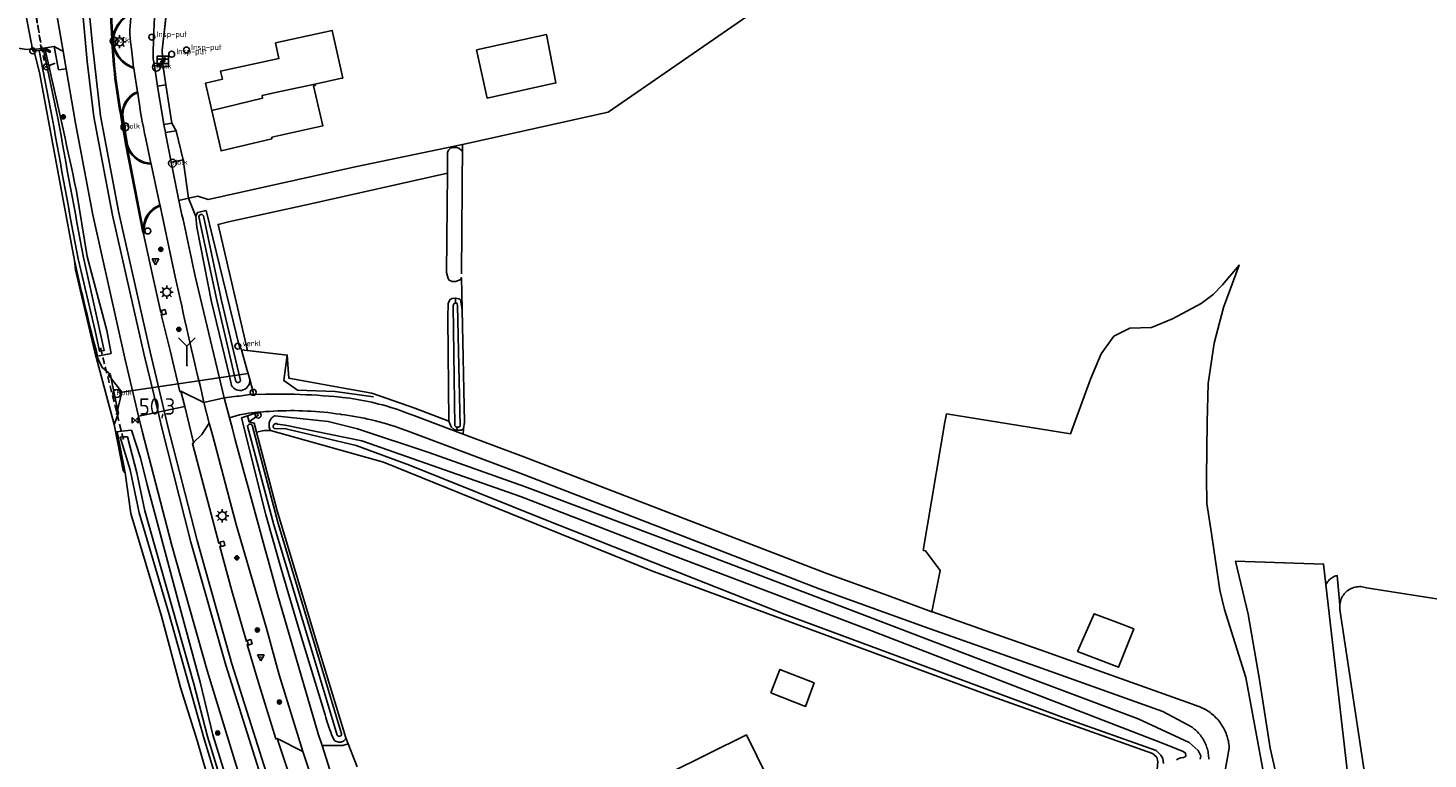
# Model space of a CAD drawing. Header units: metres. Extents: x 155581 to 157790, y 453982 to 460043.
# Tile 76 of 79: x 155807 to 156021, y 459557 to 459669. Entities that reach past the tile are written whole.
import ezdxf

# ---------------------------------------------------------------- set-up
doc = ezdxf.new("R2010")
doc.units = ezdxf.units.M
doc.header["$LTSCALE"] = 4
doc.linetypes.add('SCHRIKH', pattern=[100, 100, 0])
doc.linetypes.add('STIPPELFIJN', pattern=[0.375, 0.25, -0.125])
doc.layers.get('0').update_dxf_attribs({"linetype": 'CONTINUOUS'})
for name, color, linetype in [('G_BTD', 3, 'CONTINUOUS'), ('G_OTD', 32, 'CONTINUOUS'), ('G_OWG', 6, 'CONTINUOUS'), ('G_OWT', 6, 'CONTINUOUS'), ('G_PND', 1, 'CONTINUOUS'), ('G_WGD', 7, 'CONTINUOUS'), ('G_WGI', 1, 'CONTINUOUS'), ('G_WTD', 5, 'CONTINUOUS'), ('LKWDUP', 5, 'CONTINUOUS'), ('LSHD', 3, 'CONTINUOUS'), ('LSHDUP', 1, 'CONTINUOUS'), ('LVGO', 3, 'CONTINUOUS'), ('LWGI', 7, 'CONTINUOUS'), ('PPALHM', 10, 'CONTINUOUS'), ('PVGO', 102, 'CONTINUOUS')]:
    doc.layers.add(name, color=color, linetype=linetype)
for name, color, linetype, true_color in [('PBRD', 7, 'CONTINUOUS', 0xbd2877), ('PKST', 7, 'CONTINUOUS', 0xbd2877), ('PPAL', 7, 'CONTINUOUS', 0xbd2877), ('PPUT', 7, 'CONTINUOUS', 0xbd2877)]:
    doc.layers.add(name, color=color, linetype=linetype, true_color=true_color)
doc.styles.add('ISO', font='ISO')
doc.linetypes.add('HAAG', pattern='A,0.25,-0.25,[151,BLOK.SHX,S=0.25,R=0,X=0,Y=0],-0.25,0.25', length=1)

# ---------------------------------------------------------------- blocks, each defined once
blk = doc.blocks.new('schk-electra')
at = {"color": 0}
for p, q in [((0.86, 0.56), (-0.86, 0.56)), ((-0.86, 0.56), (-0.86, -0.56)), ((0.86, -0.56), (0.86, 0.56)), ((-0.86, -0.56), (0.86, -0.56))]:
    blk.add_line(p, q, dxfattribs=at)
blk.add_lwpolyline([(-0.43, -0.35), (0.24, -0.02), (-0.24, 0.02), (0.41, 0.32)], dxfattribs=at)
blk = doc.blocks.new('klok')
at = {"color": 0}
blk.add_circle((0, 0), 0.45, dxfattribs=at)
at = {"style": 'ISO'}
blk.add_attdef('KLOK', (0.7, 0), '', height=0.9, dxfattribs=at)
blk = doc.blocks.new('kolk')
at = {"color": 0}
blk.add_circle((0, 0), 0.6, dxfattribs=at)
at = {"color": 0, "linetype": 'Continuous', "style": 'ISO'}
blk.add_attdef('KOLK', (-0.04, -0.26), '', height=0.8, dxfattribs=at)
blk = doc.blocks.new('verkeersbord')
at = {"color": 0}
for p, q in [((0.5, 0.32), (-0.5, 0.32)), ((-0.5, 0.32), (0, -0.6)), ((0, -0.6), (0.5, 0.32))]:
    blk.add_line(p, q, dxfattribs=at)
blk = doc.blocks.new('boom')
at = {"color": 0}
for radius in [0.315, 0.225, 0.135]:
    blk.add_circle((0, 0), radius, dxfattribs=at)
blk = doc.blocks.new('verkeersteller')
at = {"color": 0}
blk.add_circle((0, 0), 0.45, dxfattribs=at)
blk = doc.blocks.new('wegwijzer')
at = {"color": 0}
for q in [(-0.424, 1.424), (0.424, 1.424), (0, 0)]:
    blk.add_line((0, 1), q, dxfattribs=at)
blk = doc.blocks.new('verkeersbord-pl')
at = {"linetype": 'Continuous'}
blk.add_circle((0, 0), 0.03, dxfattribs=at)
blk = doc.blocks.new('lichtmast')
at = {"color": 0}
for p, q in [((-0.6, 0), (-1, 0)), ((-0.71, 0.71), (-0.42, 0.42)), ((0, 0.6), (0, 1)), ((0.42, 0.42), (0.71, 0.71)), ((0.6, 0), (1, 0)), ((-0.42, -0.42), (-0.71, -0.71)), ((0, -0.6), (0, -1)), ((0.42, -0.42), (0.71, -0.71))]:
    blk.add_line(p, q, dxfattribs=at)
blk.add_circle((0, 0), 0.6, dxfattribs=at)
blk = doc.blocks.new('verklikker')
at = {"color": 0}
blk.add_circle((0, 0), 0.45, dxfattribs=at)
at = {"color": 0, "style": 'ISO'}
blk.add_attdef('VERKLIKKER', (0.7, 0), '', height=0.9, dxfattribs=at)
blk = doc.blocks.new('aanduidingsbord')
at = {"color": 0}
for p, q in [((-0.81, -0.33), (0, 0)), ((-1.45, -0.5), (-1.01, -0.5))]:
    blk.add_line(p, q, dxfattribs=at)
blk.add_circle((-1.23, -0.5), 0.45, dxfattribs=at)
blk = doc.blocks.new('kilometerpaal')
at = {"color": 0}
for p, q in [((-0.44, 0.44), (0.44, -0.44)), ((-0.44, -0.44), (-0.44, 0.44)), ((0.44, 0.44), (-0.44, -0.44)), ((0.44, -0.44), (0.44, 0.44))]:
    blk.add_line(p, q, dxfattribs=at)
at = {"color": 0, "style": 'ISO'}
blk.add_attdef('KILOMETERPAAL', (0.59, 0.87), '', height=2.5, dxfattribs=at)

msp = doc.modelspace()

# ---------------------------------------------------------------- linework, layer by layer
at = {"layer": 'G_BTD', "linetype": 'Continuous', "transparency": 33554687}
for points in [[(155871.148, 459646.668), (155871.178, 459649.794), (155871.304, 459650.157), (155871.604, 459650.475), (155872.03, 459650.585), (155872.106, 459650.579), (155872.564, 459650.547), (155872.875, 459650.454), (155873.267, 459650.188), (155873.43, 459649.994), (155873.436, 459651.039)], [(155840.639, 459619.589), (155836.159, 459638.836), (155837.747, 459639.207), (155849.865, 459641.853), (155871.148, 459646.668)], [(155873.383, 459625.837), (155873.317, 459630.711), (155873.192, 459630.453), (155873.073, 459630.341), (155872.436, 459630.097), (155872.275, 459630.094), (155871.858, 459630.085), (155871.418, 459630.327), (155871.284, 459630.55), (155871.004, 459631.504), (155871.148, 459646.668)], [(155840.639, 459619.589), (155839.735, 459619.695)], [(155840.639, 459619.589), (155846.712, 459618.878), (155846.954, 459615.341), (155853.939, 459614.071), (155859.601, 459613.066), (155866.163, 459610.79), (155871.374, 459608.784)], [(155873.578, 459606.805), (155873.624, 459607.624)], [(156040.966, 459578.718), (156011.434, 459583.343), (156011.224, 459583.41), (156011.009, 459583.462), (156010.791, 459583.498), (156010.571, 459583.518), (156010.351, 459583.523), (156010.13, 459583.511), (156009.911, 459583.484), (156009.695, 459583.44), (156009.482, 459583.381), (156009.274, 459583.307), (156009.072, 459583.218), (156008.877, 459583.115), (156008.69, 459582.998), (156008.511, 459582.867), (156008.343, 459582.724), (156008.186, 459582.569), (156008.04, 459582.403), (156007.907, 459582.227), (156007.786, 459582.042), (156007.68, 459581.849), (156007.587, 459581.648), (156007.51, 459581.442), (156007.448, 459581.23), (156007.401, 459581.014), (156007.369, 459580.795), (156007.367, 459580.755)]]:
    msp.add_lwpolyline(points, dxfattribs=at)
at = {"layer": 'G_OTD', "linetype": 'Continuous', "transparency": 33554687}
for points in [[(155873.436, 459651.039), (155895.689, 459655.953), (155918.979, 459672.046), (155929.543, 459705.957), (155969.374, 459723.285), (155994.469, 459734.022), (155993.45, 459739.711), (155992.224, 459745.13), (155991.361, 459746.836)], [(155875.587, 459665.468), (155886.253, 459667.838), (155887.71, 459660.427), (155877.21, 459658.127), (155875.587, 459665.468)], [(155873.436, 459651.039), (155857.303, 459647.672), (155834.627, 459642.621)], [(155834.627, 459642.621), (155833.051, 459643.135), (155831.648, 459642.811)], [(155997.281, 459546.515), (155993.02, 459569.649), (155989.766, 459580.034), (155989.045, 459582.983), (155988.391, 459587.462), (155987.781, 459591.649), (155987.075, 459596.23), (155987.009, 459600.192), (155987.137, 459608.625), (155987.294, 459614.524), (155988.174, 459620.702), (155989.609, 459626.127), (155991.979, 459632.612), (155989.465, 459629.576), (155988.046, 459628.129), (155986.193, 459626.768), (155981.849, 459624.387), (155978.629, 459623.063), (155975.323, 459623.001), (155972.89, 459621.754), (155970.956, 459619.072), (155969.334, 459615.207), (155966.25, 459606.834), (155947.309, 459609.897), (155947.056, 459608.631), (155943.783, 459589.049), (155944.127, 459588.982), (155946.384, 459585.958), (155945.104, 459579.694)], [(155844.15, 459607.376), (155843.229, 459607.384), (155842.908, 459607.331), (155842.004, 459607.085)], [(155967.305, 459573.64), (155969.848, 459579.383), (155973.667, 459577.935), (155975.919, 459577.081), (155975.611, 459576.31), (155973.577, 459571.221), (155967.305, 459573.64)], [(155920.502, 459567.302), (155921.868, 459570.86), (155927.126, 459568.808), (155925.825, 459565.225), (155920.502, 459567.302)], [(155919.945, 459554.462), (155915.959, 459552.493), (155918.553, 459547.244), (155920.981, 459548.443), (155928.166, 459533.906), (155923.404, 459531.559), (155922.766, 459532.852), (155919.9, 459531.439), (155915.842, 459539.632), (155913.146, 459538.299), (155910.65, 459543.328), (155914.046, 459545.022), (155911.387, 459550.347), (155907.993, 459548.681), (155904.879, 459554.979), (155916.782, 459560.867), (155919.945, 459554.462)]]:
    msp.add_lwpolyline(points, dxfattribs=at)
at = {"layer": 'G_OWG', "linetype": 'Continuous', "transparency": 33554687}
for points in [[(155828.571, 459673.861), (155827.629, 459665.426), (155827.691, 459663.241)], [(155807.808, 459665.573), (155808.027, 459665.551), (155809.14, 459665.705), (155811.134, 459665.981)], [(155808.094, 459665.295), (155807.854, 459665.327), (155807.808, 459665.573)], [(155808.094, 459665.295), (155808.063, 459665.512), (155809.145, 459665.666), (155809.806, 459665.761), (155810.565, 459665.267), (155810.446, 459665.083), (155809.757, 459665.531)], [(155811.134, 459665.981), (155812.158, 459665.434), (155812.485, 459665.256)], [(155811.134, 459665.981), (155811.809, 459662.433), (155812.946, 459662.591)], [(155828.173, 459660.151), (155829.064, 459654.261)], [(155829.739, 459653.134), (155830.834, 459648.701)], [(155832.76, 459640.052), (155831.648, 459642.811)], [(155814.23, 459633.319), (155814.38, 459631.911), (155817.327, 459619.312)], [(155827.575, 459625.409), (155827.511, 459625.692), (155828.065, 459625.833), (155828.232, 459625.168), (155827.653, 459625.025), (155827.636, 459625.116)], [(155817.327, 459619.312), (155818.465, 459616.985), (155819.088, 459616.448), (155819.721, 459615.902), (155819.843, 459615.308), (155820.818, 459610.575), (155820.939, 459609.988), (155820.795, 459609.623), (155820.263, 459608.271)], [(155817.327, 459619.312), (155820.263, 459608.271)], [(155841.578, 459612.894), (155841.516, 459613.188), (155840.983, 459615.136)], [(155826.978, 459610.148), (155827.922, 459610.345)], [(155842.168, 459610.103), (155842.153, 459610.177)], [(155820.263, 459608.271), (155821.682, 459601.231), (155821.983, 459600.89)], [(155836.464, 459590.192), (155836.44, 459590.297), (155837.02, 459590.456), (155837.173, 459589.798), (155836.605, 459589.628), (155836.569, 459589.737)], [(155840.613, 459575.186), (155840.585, 459575.297), (155841.134, 459575.434), (155841.329, 459574.795), (155840.763, 459574.607), (155840.726, 459574.737)], [(155856.021, 459559.519), (155855.669, 459560.415)], [(155852.013, 459559.26), (155855.167, 459559.271), (155856.021, 459559.519)], [(155856.021, 459559.519), (155857.392, 459556.028)]]:
    msp.add_lwpolyline(points, dxfattribs=at)
at = {"layer": 'G_OWT', "linetype": 'Continuous', "transparency": 33554687}
for points in [[(155808.094, 459665.295), (155808.816, 459665.397)], [(155808.094, 459665.295), (155808.965, 459661.792), (155812.342, 459643.383), (155814.23, 459633.319)], [(155809.51, 459665.496), (155809.757, 459665.531)], [(155814.532, 459643.896), (155816.156, 459633.93), (155819.157, 459622.642), (155819.813, 459619.127), (155818.486, 459618.855), (155817.764, 459618.706)], [(155839.735, 459619.695), (155839.69, 459619.86), (155839.493, 459619.899), (155834.326, 459640.932), (155833.017, 459640.649), (155832.76, 459640.052)], [(155832.76, 459640.052), (155832.905, 459638.388), (155835.136, 459627.012), (155837.866, 459615.646), (155838.207, 459614.228)], [(155871.374, 459608.784), (155871.196, 459624.582), (155871.267, 459626.809), (155871.561, 459627.367), (155871.885, 459627.5), (155872.371, 459627.541)], [(155872.371, 459627.541), (155872.43, 459627.546), (155872.871, 459627.457), (155872.975, 459627.441), (155873.172, 459627.288), (155873.383, 459625.837)], [(155872.371, 459627.541), (155872.389, 459626.811)], [(155873.383, 459625.837), (155873.77, 459608.643), (155873.624, 459607.624)], [(155840.983, 459615.136), (155840.727, 459616.073), (155840.601, 459616.532), (155839.735, 459619.695)], [(155852.468, 459563.933), (155849.45, 459573.902), (155848.202, 459577.926), (155845.798, 459586.212), (155843.415, 459594.503), (155839.733, 459609.297), (155840.65, 459609.601), (155842.168, 459610.103)], [(155842.168, 459610.103), (155842.255, 459609.694), (155840.88, 459608.697), (155841.635, 459608.483), (155842.004, 459607.085)], [(155844.15, 459607.376), (155844.114, 459607.439), (155844.046, 459607.583), (155843.992, 459607.733), (155843.954, 459607.887), (155843.931, 459608.045), (155843.924, 459608.204), (155843.934, 459608.363), (155843.959, 459608.52), (155844, 459608.674), (155844.056, 459608.823), (155844.126, 459608.966), (155844.211, 459609.101), (155844.309, 459609.227), (155844.419, 459609.342), (155844.54, 459609.446), (155844.67, 459609.537), (155844.809, 459609.614), (155852.958, 459608.75), (155857.444, 459607.613), (155868.299, 459603.997), (155882.942, 459598.813), (155906.649, 459589.889), (155928.253, 459581.631), (155952.873, 459572.223), (155976.598, 459563.35), (155984.369, 459559.742), (155985.752, 459558.522), (155986.136, 459557.685), (155986.063, 459557.193)], [(155855.341, 459495.022), (155857.661, 459495.021), (155857.289, 459497.11), (155855.624, 459504.989), (155853.159, 459513.907), (155851.138, 459518.195), (155848.636, 459521.013), (155846.653, 459524.017), (155844.314, 459531.993), (155835.345, 459560.901), (155833.437, 459568.935), (155830.444, 459579.801), (155825.342, 459599.072), (155824.295, 459603.195), (155822.927, 459607.394), (155821.392, 459607.237), (155820.724, 459607.169), (155821.983, 459600.89)], [(155855.669, 459560.415), (155851.21, 459574.945), (155845.172, 459595.084), (155842.004, 459607.085)], [(155935.323, 459439.317), (155935.535, 459439.314), (155935.704, 459439.385), (155935.961, 459439.575), (155936.827, 459440.644), (155943.985, 459447.994), (155953.618, 459458.347), (155971.941, 459476.25), (155973.327, 459478.054), (155973.514, 459478.655), (155974.769, 459489.844), (155975.536, 459500), (155976.121, 459511.829), (155978.056, 459539.205), (155979.611, 459556.773), (155979.448, 459557.471), (155978.79, 459558.056), (155954.13, 459566.818), (155902.206, 459585.999), (155861.375, 459602.531), (155844.15, 459607.376)], [(155871.374, 459608.784), (155871.74, 459607.913), (155872.178, 459607.518), (155872.483, 459607.396), (155872.658, 459607.399)], [(155872.658, 459607.399), (155872.613, 459607.852)], [(155873.624, 459607.624), (155873.231, 459607.406), (155872.658, 459607.399)], [(155855.341, 459495.022), (155854.977, 459496.895), (155852.332, 459503.804), (155850.149, 459512.824), (155848.692, 459517.315), (155845.345, 459519.828), (155843.925, 459523.036), (155841.586, 459531.011), (155837.218, 459545.215), (155832.947, 459560.038), (155830.392, 459568.126), (155827.496, 459579.017), (155822.837, 459594.687), (155821.983, 459600.89)], [(156007.367, 459580.755), (156006.976, 459585.202), (156006.96, 459585.2), (156006.776, 459585.156), (156006.596, 459585.096), (156006.422, 459585.021), (156006.254, 459584.932), (156006.095, 459584.829), (156005.945, 459584.713), (156005.805, 459584.585), (156005.676, 459584.445), (156005.56, 459584.295), (156005.254, 459583.823)], [(155985.431, 459422.17), (155990.821, 459428.938), (156000, 459442.613), (156004.74, 459449.674), (156007.653, 459454.014), (156007.689, 459454.132), (156007.871, 459454.724), (156016.368, 459469.23), (156017.092, 459470.83), (156018.647, 459474.265), (156019.813, 459479.459), (156020.078, 459485.343), (156019.984, 459489.643), (156019.866, 459495.042), (156019.337, 459500), (156012.615, 459545.329), (156007.382, 459580.049), (156007.372, 459580.134), (156007.355, 459580.354), (156007.354, 459580.575), (156007.367, 459580.755)], [(155853.938, 459560.043), (155853.749, 459560.304), (155853.474, 459560.936)]]:
    msp.add_lwpolyline(points, dxfattribs=at)
for points in [[(155809.757, 459665.531, -0.0044795), (155814.532, 459643.896)], [(155817.764, 459618.706, -0.0102762), (155814.23, 459633.319)], [(155840.983, 459615.136, -0.8191854), (155838.207, 459614.228)], [(155852.468, 459563.933, 0.0187057), (155853.474, 459560.936)], [(155854.597, 459559.776, -0.1684515), (155853.938, 459560.043)], [(155855.669, 459560.415, -0.166361), (155855.199, 459559.875)], [(155855.199, 459559.875, -0.1412018), (155854.597, 459559.776)]]:
    msp.add_lwpolyline(points, format="xyb", dxfattribs=at)
at = {"layer": 'G_PND', "linetype": 'Continuous', "transparency": 33554687}
for points in [[(155850.908, 459660.25), (155851.192, 459660.312), (155854.771, 459661.093), (155855.167, 459661.159), (155853.583, 459668.45), (155844.916, 459666.54), (155845.431, 459664.145), (155836.515, 459662.228), (155836.804, 459660.981), (155834.213, 459660.38), (155835.175, 459656.231)], [(155835.175, 459656.231), (155836.606, 459650.06), (155844.355, 459651.895), (155844.366, 459652.143), (155852.145, 459653.888), (155850.733, 459659.976), (155850.957, 459660.025), (155850.908, 459660.25)], [(155850.908, 459660.25), (155844.937, 459658.961), (155842.859, 459658.493), (155842.943, 459658.122), (155835.175, 459656.231)]]:
    msp.add_lwpolyline(points, dxfattribs=at)
at = {"layer": 'G_WGD', "linetype": 'Continuous', "transparency": 33554687}
for points in [[(155814.571, 459681.066), (155816.17, 459663.69)], [(155816.976, 459666.206), (155815.529, 459681.36)], [(155812.485, 459665.256), (155811.265, 459672.283), (155811.124, 459672.394)], [(155807.808, 459665.573), (155806.865, 459670.64)], [(155820.071, 459667.185), (155820.099, 459666.42), (155820.141, 459665.943)], [(155807.808, 459665.573), (155806.964, 459665.522), (155805.284, 459665.807), (155797.483, 459664.404)], [(155812.485, 459665.256), (155812.946, 459662.591)], [(155827.922, 459610.345), (155825.76, 459619.374), (155821.023, 459640.582), (155818.197, 459655.409), (155816.976, 459666.206)], [(155823.257, 459662.792), (155823.043, 459664.709), (155822.868, 459666.037)], [(155812.946, 459662.591), (155814.41, 459654.29), (155817.045, 459640.282), (155821.894, 459618.38), (155824.001, 459609.526)], [(155816.17, 459663.69), (155817.185, 459655.273), (155820.057, 459640.261), (155824.798, 459619.123), (155826.978, 459610.148)], [(155822.807, 459662.816), (155823.283, 459662.658)], [(155823.283, 459662.658), (155823.257, 459662.792)], [(155823.861, 459659.093), (155823.283, 459662.658)], [(155826.256, 459664.093), (155826.451, 459663.016)], [(155827.691, 459663.241), (155826.451, 459663.016)], [(155826.451, 459663.016), (155826.911, 459659.954)], [(155827.691, 459663.241), (155828.173, 459660.151)], [(155823.861, 459659.093), (155823.231, 459658.798)], [(155823.896, 459658.941), (155823.861, 459659.093)], [(155828.173, 459660.151), (155826.911, 459659.954)], [(155826.911, 459659.954), (155827.879, 459654.057)], [(155821.51, 459655.043), (155822.199, 459650.923)], [(155829.064, 459654.261), (155827.879, 459654.057)], [(155827.879, 459654.057), (155828.099, 459652.838)], [(155829.064, 459654.261), (155829.739, 459653.134)], [(155825.9, 459648.176), (155825.138, 459651.911)], [(155829.739, 459653.134), (155828.099, 459652.838)], [(155828.099, 459652.838), (155828.115, 459652.751), (155828.989, 459648.327)], [(155824.703, 459638.068), (155822.199, 459650.923)], [(155825.41, 459648.062), (155825.926, 459648.022)], [(155825.926, 459648.022), (155825.9, 459648.176)], [(155827.26, 459641.798), (155825.926, 459648.022)], [(155830.834, 459648.701), (155828.989, 459648.327)], [(155828.989, 459648.327), (155830.176, 459642.47)], [(155831.648, 459642.811), (155830.834, 459648.701)], [(155827.26, 459641.798), (155826.7, 459641.532)], [(155827.312, 459641.643), (155827.26, 459641.798)], [(155827.312, 459641.643), (155829.602, 459630.798)], [(155831.648, 459642.811), (155830.176, 459642.47)], [(155824.814, 459637.523), (155824.703, 459638.068)], [(155827.575, 459625.409), (155827.403, 459625.375), (155826.098, 459631.312), (155824.783, 459637.405), (155824.841, 459637.422), (155824.814, 459637.523)], [(155832.673, 459630.919), (155837.09, 459612.353)], [(155827.636, 459625.116), (155827.438, 459625.063), (155828.809, 459619.591), (155830.295, 459613.294), (155830.482, 459613.376)], [(155827.575, 459625.409), (155827.636, 459625.116)], [(155830.482, 459613.376), (155833.977, 459611.609)], [(155830.482, 459613.376), (155831.068, 459611.002)], [(155833.977, 459611.609), (155833.651, 459613.134)], [(155837.09, 459612.353), (155833.977, 459611.609)], [(155833.977, 459611.609), (155834.804, 459608.468)], [(155839.074, 459612.577), (155837.09, 459612.353)], [(155837.09, 459612.353), (155837.89, 459609.298)], [(155841.578, 459612.894), (155842.502, 459612.869), (155843.383, 459612.891), (155844.264, 459612.905), (155845.144, 459612.911), (155846.025, 459612.909), (155846.906, 459612.9), (155847.787, 459612.882), (155848.667, 459612.856), (155849.547, 459612.822), (155850.427, 459612.78), (155851.307, 459612.731), (155852.186, 459612.673), (155853.064, 459612.607), (155853.942, 459612.533), (155854.819, 459612.451), (155855.126, 459612.421), (155855.689, 459612.355), (155856.251, 459612.28), (155856.812, 459612.198), (155857.372, 459612.108), (155857.931, 459612.01), (155858.488, 459611.904), (155859.043, 459611.79), (155859.597, 459611.669), (155860.149, 459611.539), (155860.699, 459611.402), (155861.248, 459611.257), (155861.794, 459611.105), (155862.338, 459610.944), (155862.879, 459610.777), (155863.419, 459610.601), (155863.955, 459610.418), (155864.489, 459610.227), (155865.021, 459610.029), (155865.549, 459609.823), (155865.602, 459609.802), (155873.578, 459606.805)], [(155826.978, 459610.148), (155824.001, 459609.526)], [(155824.001, 459609.526), (155824.547, 459607.234), (155829.102, 459589.814), (155834.505, 459570.701), (155840.249, 459551.943), (155844.605, 459539.43), (155849.687, 459526.639), (155855.191, 459514.466)], [(155826.978, 459610.148), (155827.506, 459607.974), (155832, 459590.29), (155837.312, 459571.519), (155843.246, 459552.814), (155847.447, 459540.321), (155852.478, 459527.938), (155857.97, 459515.782)], [(155831.068, 459611.002), (155827.922, 459610.345)], [(155858.869, 459516.169), (155853.42, 459528.277), (155848.35, 459540.681), (155844.13, 459553.099), (155838.247, 459571.748), (155832.936, 459590.553), (155828.441, 459608.177), (155827.922, 459610.345)], [(155831.068, 459611.002), (155832.42, 459605.527)], [(155842.153, 459610.177), (155841.237, 459610.056), (155840.781, 459609.984), (155840.326, 459609.905), (155839.42, 459609.727), (155837.89, 459609.298)], [(155842.153, 459610.177), (155842.719, 459610.182), (155843.355, 459610.236), (155843.992, 459610.282), (155844.629, 459610.319), (155845.267, 459610.349), (155845.905, 459610.371), (155846.543, 459610.385), (155847.182, 459610.391), (155847.82, 459610.389), (155848.458, 459610.378), (155849.097, 459610.36), (155849.734, 459610.334), (155850.372, 459610.3), (155851.009, 459610.258), (155851.646, 459610.208), (155852.281, 459610.15), (155852.916, 459610.084), (155853.55, 459610.01), (155854.184, 459609.928), (155854.816, 459609.838), (155854.922, 459609.822), (155855.509, 459609.744), (155856.095, 459609.657), (155856.68, 459609.563), (155857.264, 459609.461), (155857.846, 459609.352), (155858.427, 459609.234), (155859.006, 459609.108), (155859.583, 459608.975), (155860.159, 459608.834), (155860.732, 459608.685), (155861.303, 459608.528), (155861.873, 459608.364), (155862.44, 459608.192), (155863.004, 459608.012), (155863.566, 459607.825), (155864.126, 459607.63), (155864.683, 459607.428), (155865.028, 459607.298), (155882.113, 459600.917), (155897.773, 459594.83), (155927.919, 459583.17), (155943.958, 459577.401), (155961.835, 459571.079), (155980.376, 459564.475), (155984.056, 459562.485), (155984.25, 459562.383), (155984.44, 459562.274), (155984.626, 459562.158), (155984.808, 459562.036), (155984.985, 459561.907), (155985.157, 459561.771), (155985.324, 459561.63), (155985.486, 459561.482), (155985.643, 459561.329), (155985.793, 459561.17), (155985.938, 459561.005), (155986.077, 459560.835), (155986.209, 459560.661), (155986.335, 459560.482), (155986.455, 459560.298), (155986.567, 459560.11), (155986.673, 459559.918), (155986.771, 459559.722), (155986.863, 459559.523), (155986.947, 459559.321), (155987.023, 459559.115), (155987.092, 459558.907), (155987.153, 459558.697), (155987.207, 459558.484), (155987.253, 459558.27), (155987.291, 459558.054), (155987.321, 459557.837), (155987.343, 459557.619), (155987.358, 459557.401), (155987.364, 459557.182)], [(155834.804, 459608.468), (155833.664, 459606.764), (155832.42, 459605.527)], [(155849.101, 459558.37), (155848.491, 459560.333), (155845.449, 459570.052), (155843.464, 459577.328), (155838.907, 459593.012), (155835.319, 459606.715), (155834.804, 459608.468)], [(155836.464, 459590.192), (155836.273, 459590.154), (155832.242, 459605.36), (155832.437, 459605.433), (155832.42, 459605.527)], [(155945.104, 459579.694), (155938.355, 459582.141), (155929.051, 459585.518), (155898.562, 459597.283), (155882.799, 459603.339), (155873.578, 459606.805)], [(155836.464, 459590.192), (155836.569, 459589.737)], [(155836.569, 459589.737), (155836.4, 459589.666), (155838.251, 459582.866), (155840.465, 459575.142), (155840.613, 459575.186)], [(155845.169, 459582.524), (155851.414, 459561.056), (155852.013, 459559.26)], [(155989.769, 459554.898), (155990.49, 459558.869), (155990.481, 459559.012), (155990.46, 459559.251), (155990.431, 459559.489), (155990.394, 459559.726), (155990.349, 459559.962), (155990.296, 459560.195), (155990.236, 459560.427), (155990.167, 459560.657), (155990.091, 459560.884), (155990.008, 459561.109), (155989.917, 459561.331), (155989.819, 459561.55), (155989.714, 459561.765), (155989.601, 459561.977), (155989.481, 459562.184), (155989.355, 459562.388), (155989.222, 459562.587), (155989.082, 459562.782), (155988.936, 459562.972), (155988.783, 459563.157), (155988.625, 459563.337), (155988.46, 459563.511), (155988.29, 459563.68), (155988.115, 459563.843), (155987.934, 459564), (155987.747, 459564.151), (155987.556, 459564.296), (155987.361, 459564.434), (155987.16, 459564.566), (155986.955, 459564.691), (155986.747, 459564.809), (155986.534, 459564.92), (155986.318, 459565.023), (155986.099, 459565.12), (155985.876, 459565.209), (155985.651, 459565.291), (155985.423, 459565.365), (155962.515, 459573.541), (155953.058, 459576.884), (155945.174, 459579.669), (155945.104, 459579.694)], [(155840.613, 459575.186), (155840.726, 459574.737)], [(155840.726, 459574.737), (155840.564, 459574.659), (155842.248, 459569.049), (155844.945, 459560.268), (155845.152, 459560.319)], [(155849.101, 459558.37), (155845.152, 459560.319)], [(155845.152, 459560.319), (155849.256, 459548.051)], [(155851.389, 459551.454), (155849.101, 459558.37)], [(155852.013, 459559.26), (155853.774, 459553.773)]]:
    msp.add_lwpolyline(points, dxfattribs=at)
for points in [[(155819.731, 459681.125, 0.0130552), (155820.071, 459667.185)], [(155826.644, 459672.972, 0.0241094), (155826.256, 459664.093)], [(155820.071, 459667.185, -0.2280623), (155822.284, 459670.783)], [(155822.928, 459671.004, 0.0817397), (155822.868, 459666.037)], [(155821.51, 459655.043, -0.033488), (155820.141, 459665.943)], [(155820.141, 459665.943, 0.2142274), (155822.807, 459662.816)], [(155823.231, 459658.798, 0.2878378), (155821.51, 459655.043)], [(155825.138, 459651.911, -0.0292934), (155823.896, 459658.941)], [(155825.41, 459648.062, -0.2892037), (155822.199, 459650.923)], [(155826.7, 459641.532, 0.2664412), (155824.703, 459638.068)], [(155830.176, 459642.47, 0.0014597), (155832.673, 459630.919)], [(155833.651, 459613.134, -0.0031062), (155829.602, 459630.798)], [(155839.074, 459612.577, -0.0172002), (155841.578, 459612.894)], [(155837.89, 459609.298, 0.0034803), (155845.169, 459582.524)]]:
    msp.add_lwpolyline(points, format="xyb", dxfattribs=at)
at = {"layer": 'G_WGI', "linetype": 'Continuous', "transparency": 33554687}
for points in [[(155820.208, 459667.18, -0.2271665), (155822.353, 459670.664)], [(155822.858, 459662.943, -0.2129027), (155820.276, 459665.969)], [(155821.66, 459655.065, -0.2864824), (155823.305, 459658.665)], [(155825.428, 459648.213, -0.288239), (155822.347, 459650.957)], [(155824.865, 459638.068, -0.2657401), (155826.776, 459641.389)]]:
    msp.add_lwpolyline(points, format="xyb", dxfattribs=at)
for points in [[(155820.276, 459665.969), (155820.236, 459666.429), (155820.208, 459667.18)], [(155823.257, 459662.792), (155822.858, 459662.943)], [(155823.896, 459658.941), (155823.305, 459658.665)], [(155821.66, 459655.065), (155822.347, 459650.957)], [(155825.9, 459648.176), (155825.428, 459648.213)], [(155826.776, 459641.389), (155827.312, 459641.643)], [(155824.814, 459637.523), (155824.924, 459637.554), (155824.865, 459638.068)]]:
    msp.add_lwpolyline(points, dxfattribs=at)
at = {"layer": 'G_WTD', "linetype": 'Continuous', "transparency": 33554687}
for points in [[(155808.816, 459665.397), (155809.177, 459665.449), (155809.51, 459665.496)], [(155808.816, 459665.397), (155810.883, 459654.867)], [(155809.51, 459665.496), (155811.709, 459655.061)], [(155838.879, 459614.826), (155835.956, 459627.28), (155833.224, 459639.996)], [(155839.556, 459614.985), (155836.635, 459627.433), (155833.904, 459640.142)], [(155815.624, 459633.789), (155817.202, 459626.693), (155818.764, 459619.594), (155818.321, 459619.514), (155818.053, 459619.466), (155817.382, 459622.587), (155814.803, 459633.571)], [(155872.389, 459626.811), (155872.234, 459626.801), (155872.108, 459626.724), (155872.012, 459626.407), (155872.3, 459608.096), (155872.421, 459607.937), (155872.61, 459607.852), (155872.613, 459607.852)], [(155872.613, 459607.852), (155872.87, 459607.869), (155873.084, 459608.037), (155872.71, 459626.452), (155872.661, 459626.673), (155872.604, 459626.78), (155872.458, 459626.815), (155872.389, 459626.811)], [(155840.653, 459607.997), (155844.638, 459592.959), (155850.792, 459572.557), (155854.343, 459560.833)], [(155841.326, 459608.176), (155845.309, 459593.149), (155851.46, 459572.758), (155855.01, 459561.035)], [(155980.449, 459556.536), (155980.337, 459557.302), (155980.052, 459557.798), (155979.311, 459558.519), (155965.531, 459563.389), (155922.708, 459579.273), (155886.4, 459593.618), (155865.38, 459602.042), (155857.225, 459605.091), (155846.502, 459607.622), (155844.717, 459607.689), (155844.698, 459607.705), (155844.644, 459607.765), (155844.603, 459607.834), (155844.577, 459607.91), (155844.566, 459607.989), (155844.571, 459608.069), (155844.591, 459608.147), (155844.627, 459608.219), (155844.676, 459608.283), (155844.737, 459608.335), (155844.807, 459608.375), (155844.883, 459608.4), (155844.963, 459608.409), (155845.043, 459608.403)], [(155982.46, 459557.079), (155982.768, 459557.263), (155983.109, 459557.362), (155983.518, 459557.426), (155983.74, 459557.526), (155983.877, 459557.678), (155983.813, 459558.103), (155983.475, 459558.345), (155980.815, 459559.423), (155935.118, 459577.051), (155905.718, 459588.203), (155882.285, 459597.295), (155858.065, 459605.798), (155846.387, 459608.187), (155845.192, 459608.344), (155845.12, 459608.381), (155845.043, 459608.403)], [(155839.053, 459545.875), (155834.546, 459560.614), (155832.422, 459568.665), (155824.987, 459595.085), (155823.763, 459600.897), (155822.314, 459606.391), (155821.608, 459606.375), (155821.203, 459606.366), (155822.727, 459601.365), (155824.096, 459594.776), (155828.672, 459579.27), (155833.982, 459560.411), (155838.441, 459545.655)], [(156003.46, 459478.17), (156005.973, 459486.014), (156006.608, 459489.458), (156006.573, 459491.22), (156006.058, 459497.043), (156005.796, 459500), (156003.898, 459508.094), (156001.968, 459530.897), (156000.033, 459544.348), (156000, 459544.6), (155996.721, 459558.845), (155995.098, 459569.278), (155993.382, 459579.32), (155991.453, 459587.427), (156004.881, 459586.963), (156005.254, 459583.823)], [(155969.644, 459398.477), (155970.129, 459399.511), (155970.149, 459399.55), (155974.244, 459407.327), (155977.35, 459412.588), (155981.429, 459418.94), (155987.569, 459427.998), (155994.645, 459438.147), (156000, 459446.696), (156004.169, 459453.49), (156007.668, 459458.789), (156010.841, 459464.06), (156012.697, 459467.212), (156014.71, 459471.394), (156016.181, 459475.655), (156016.815, 459479.424), (156017.174, 459483.843), (156017.047, 459488.015), (156016.672, 459492.999), (156015.927, 459500), (156014.616, 459508.845), (156012.192, 459527.851), (156008.584, 459554.64), (156005.254, 459583.823)]]:
    msp.add_lwpolyline(points, dxfattribs=at)
for points in [[(155814.803, 459633.571, -0.0040397), (155810.883, 459654.867)], [(155811.709, 459655.061, 0.0040898), (155815.624, 459633.789)], [(155833.224, 459639.996, -0.8331064), (155833.904, 459640.142)], [(155839.556, 459614.985, -0.5919327), (155838.879, 459614.826)], [(155840.653, 459607.997, -0.6718297), (155841.326, 459608.176)], [(155855.01, 459561.035, -0.7931543), (155854.343, 459560.833)]]:
    msp.add_lwpolyline(points, format="xyb", dxfattribs=at)
at = {"layer": 'LKWDUP', "linetype": 'STIPPELFIJN', "lineweight": -3, "transparency": 33554687}
for points in [[(155808.102, 459672.018), (155809.603, 459663.848)], [(155809.196, 459665.32), (155808.325, 459671.339)], [(155818.203, 459619.984), (155821.709, 459605.972)], [(155840.65, 459609.601), (155840.88, 459608.697)]]:
    msp.add_lwpolyline(points, dxfattribs=at)
at = {"layer": 'LSHD', "linetype": 'Continuous', "lineweight": -3, "transparency": 33554687}
for points in [[(155857.303, 459647.672), (155873.436, 459651.039), (155873.323, 459631.282)], [(155839.735, 459619.695), (155846.712, 459618.878), (155846.2, 459614.972), (155848.295, 459613.525), (155854.006, 459613.302), (155859.882, 459612.5)]]:
    msp.add_lwpolyline(points, dxfattribs=at)
at = {"layer": 'LSHDUP', "linetype": 'SCHRIKH', "lineweight": -3, "transparency": 33554687}
for points in [[(155827.629, 459665.426), (155828.571, 459673.861)], [(155821.447, 459613.198), (155819.375, 459615.924)], [(155840.727, 459616.073), (155821.447, 459613.198)], [(155820.638, 459609.823), (155821.447, 459613.198)]]:
    msp.add_lwpolyline(points, dxfattribs=at)
at = {"layer": 'LVGO', "linetype": 'HAAG', "transparency": 33554687}
for points in [[(155827.691, 459663.241), (155827.629, 459665.426)], [(155829.064, 459654.261), (155828.173, 459660.151)], [(155830.834, 459648.701), (155829.739, 459653.134)]]:
    msp.add_lwpolyline(points, dxfattribs=at)
at = {"layer": 'LWGI', "transparency": 33554687}
msp.add_lwpolyline([(155827.909, 459778.515), (155827.884, 459778.67), (155826.915, 459778.197, 0.1187531), (155821.942, 459773.107, 0.1385288), (155819.934, 459766.033), (155819.933, 459764.953), (155821.679, 459714.314, -0.0318333), (155821.596, 459705.361), (155819.649, 459681.593), (155819.581, 459681.136, 0.0130384), (155819.921, 459667.178), (155819.949, 459666.411), (155819.991, 459665.932, 0.0334389), (155821.362, 459655.016), (155822.051, 459650.896), (155824.643, 459637.594), (155824.814, 459637.523)], format="xyb", dxfattribs=at)

# ---------------------------------------------------------------- block references
at = {"layer": 'PBRD', "transparency": 33554687}
for name, p in [('aanduidingsbord', (155811.182, 459663.4)), ('verkeersbord', (155826.59, 459633.271)), ('verkeersbord', (155842.664, 459572.778))]:
    msp.add_blockref(name, p, dxfattribs=at)
at = {"layer": 'PBRD', "transparency": 33554687, "xscale": 3, "yscale": 3, "zscale": 3}
msp.add_blockref('wegwijzer', (155831.401, 459617.256), dxfattribs=at)
at = {"layer": 'PBRD', "transparency": 33554687}
msp.add_blockref('verklikker', (155839.169, 459620.235), dxfattribs=at).add_auto_attribs({'VERKLIKKER': 'verkl '})
at = {"layer": 'PKST', "transparency": 33554687}
for p in [(155827.721, 459663.513), (155827.724, 459663.977)]:
    msp.add_blockref('schk-electra', p, dxfattribs=at)
at = {"layer": 'PPAL', "transparency": 33554687}
for name, p in [('lichtmast', (155821.115, 459666.715)), ('verkeersteller', (155807.854, 459665.327)), ('verkeersbord-pl', (155811.182, 459663.4)), ('verkeersteller', (155825.41, 459637.816)), ('verkeersbord-pl', (155826.59, 459633.271)), ('lichtmast', (155828.307, 459628.482)), ('verkeersbord-pl', (155831.401, 459617.256)), ('verkeersteller', (155841.516, 459613.188)), ('verkeersteller', (155842.255, 459609.694)), ('lichtmast', (155836.784, 459594.334)), ('verkeersbord-pl', (155842.664, 459572.778))]:
    msp.add_blockref(name, p, dxfattribs=at)
at = {"layer": 'PPALHM', "transparency": 33554687}
msp.add_blockref('kilometerpaal', (155823.495, 459608.908), dxfattribs=at).add_auto_attribs({'KILOMETERPAAL': '50,3'})
at = {"layer": 'PPUT', "transparency": 33554687}
for name, p, values in [('kolk', (155820.284, 459666.836), {'KOLK': 'Kolk'}), ('klok', (155826.037, 459667.434), {'KLOK': 'Insp-put'}), ('klok', (155829.059, 459664.805), {'KLOK': 'Insp-put'}), ('klok', (155831.327, 459665.453), {'KLOK': 'Insp-put'}), ('kolk', (155826.731, 459662.846), {'KOLK': 'Kolk'}), ('kolk', (155821.93, 459653.709), {'KOLK': 'Kolk'}), ('kolk', (155829.192, 459648.178), {'KOLK': 'Kolk'}), ('kolk', (155820.67, 459613), {'KOLK': 'Kolk'})]:
    msp.add_blockref(name, p, dxfattribs=at).add_auto_attribs(values)
at = {"layer": 'PVGO', "transparency": 33554687}
for p in [(155812.537, 459655.254), (155827.413, 459635.012), (155830.157, 459622.806), (155839.013, 459587.916), (155842.135, 459576.888), (155845.51, 459565.89), (155836.098, 459561.172)]:
    msp.add_blockref('boom', p, dxfattribs=at)

doc.saveas('drawing.dxf')
